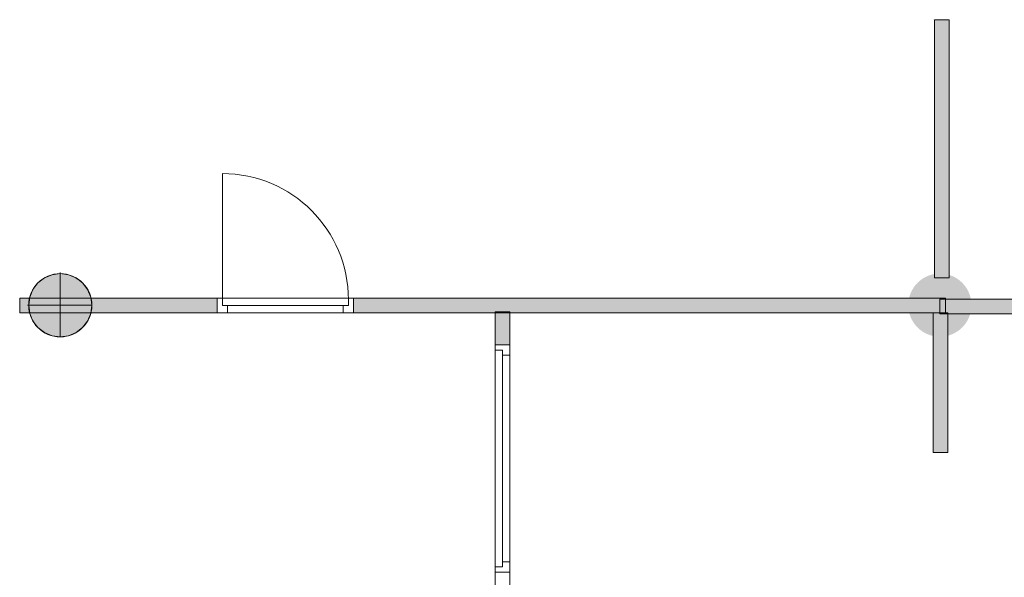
# Model space of a CAD drawing. Header units: inches. Extents: x 15 to 546804, y -66 to 267312.
# Tile 82 of 256: x 400106 to 406821, y 59786 to 63586. Entities that reach past the tile are written whole.
import ezdxf

# ---------------------------------------------------------------- set-up
doc = ezdxf.new("R2010")
doc.units = ezdxf.units.IN
doc.header["$MEASUREMENT"] = 0
doc.layers.add('Zone-1', color=4, linetype='Continuous')

msp = doc.modelspace()

# ---------------------------------------------------------------- hatches: boundary and pattern name
at = {"lineweight": 20}
h = msp.add_hatch(color=7, dxfattribs=at)
h.dxf.hatch_style = 1
h.paths.add_polyline_path([(400598, 61640.6, 1), (400167.1, 61640.6, 1)])
h = msp.add_hatch(color=7, dxfattribs=at)
h.dxf.hatch_style = 1
h.paths.add_polyline_path([(406597.1, 61640.6, 1), (406166.3, 61640.6, 1)])
h = msp.add_hatch(color=7, dxfattribs=at)
h.dxf.hatch_style = 1
h.paths.add_polyline_path([(407129.7, 61680.8), (406419.7, 61680.8), (406419.7, 61587.8), (406437, 61587.8), (406437, 61580.8), (407129.7, 61580.8)])
h.paths.add_polyline_path([(406437, 61580.8), (406381.7, 61580.8), (406381.7, 61587.8), (406337, 61587.8), (406337, 60636.8), (406437, 60636.8)])
h.paths.add_polyline_path([(406381.7, 61680.8), (406419.7, 61680.8), (406419.7, 61687.8), (402382.3, 61687.8), (402382.3, 61587.8), (406381.7, 61587.8)])
at = {"layer": 'Zone-1', "lineweight": 20}
h = msp.add_hatch(color=7, dxfattribs=at)
h.dxf.hatch_style = 1
h.paths.add_polyline_path([(406444, 65458.8), (406344, 65458.8), (406344, 64515), (406444, 64515)])
h.paths.add_polyline_path([(406444, 63586), (406344, 63586), (406344, 61827), (406444, 61827)])
h = msp.add_hatch(color=7, dxfattribs=at)
h.dxf.hatch_style = 1
h.paths.add_polyline_path([(400167.1, 61639.8, -0.056264), (400172.5, 61687.8), (400105.9, 61687.8), (400105.9, 61587.8), (400173.5, 61587.8, -0.060993)])
h.paths.add_polyline_path([(401453.3, 61687.8), (400592.6, 61687.8, -0.056264), (400598, 61639.8, -0.060993), (400591.6, 61587.8), (401453.3, 61587.8)])
h = msp.add_hatch(color=7, dxfattribs=at)
h.dxf.hatch_style = 1
h.paths.add_polyline_path([(403448.6, 61587.8), (403359, 61587.8), (403348.6, 61587.8), (403348.6, 61369.7), (403448.6, 61369.7)])
h.paths.add_polyline_path([(400893.4, 58065.3), (400867.4, 58161.6), (400861.4, 58160), (400105.9, 57853.6), (400105.9, 57837.8), (400105.9, 57745.9)])

# ---------------------------------------------------------------- linework, layer by layer
at = {"color": 7, "lineweight": 20}
for p, q in [((406337, 63585.3, 0), (406337, 63585.3, 3200)), ((406344, 63586, 3200), (406344, 63586, 5900)), ((406344, 61827, 5900), (406344, 63586, 5900)), ((406444, 63586, 3200), (406344, 63586, 3200)), ((406344, 63586, 5900), (406444, 63586, 5900)), ((406344, 61827, 3200), (406344, 63586, 3200)), ((406437, 63585.3, 3200), (406437, 63585.3, 0)), ((406444, 63586, 5900), (406444, 63586, 3200)), ((406444, 61827, 3200), (406444, 63586, 3200)), ((406444, 61827, 5900), (406444, 63586, 5900)), ((401488.3, 61677.8, 13.2), (401488.3, 62536.8, 13.2)), ((400326.8, 61847.9, 0), (400326.8, 61847.9, 7000)), ((400382.5, 61862.8, 0), (400382.5, 61855.2, 0)), ((400382.5, 61855.2, 0), (400382.5, 61855.2, 7000)), ((400382.5, 61855.2, 0), (400382.5, 61424.4, 0)), ((400438.3, 61847.9, 0), (400438.3, 61847.9, 7000)), ((400230.2, 61792.1, 0), (400230.2, 61792.1, 7000)), ((400274.8, 61826.4, 0), (400274.8, 61826.4, 7000)), ((400490.3, 61826.4, 0), (400490.3, 61826.4, 7000)), ((400534.9, 61792.1, 0), (400534.9, 61792.1, 7000)), ((406344, 61827, 5900), (406444, 61827, 5900)), ((406344, 61827, 3200), (406344, 61827, 5900)), ((406444, 61827, 3200), (406344, 61827, 3200)), ((406444, 61827, 5900), (406444, 61827, 3200)), ((400196, 61747.5, 0), (400196, 61747.5, 7000)), ((400569.1, 61747.5, 0), (400569.1, 61747.5, 7000)), ((400105.9, 61687.8, 2700), (401453.3, 61687.8, 2700)), ((400105.9, 61687.8, 2700), (400105.9, 61587.8, 2700)), ((400105.9, 61687.8, -800), (400105.9, 61687.8, 2700)), ((400105.9, 61587.8, -800), (400105.9, 61687.8, -800)), ((400105.9, 61687.8, -800), (401453.3, 61687.8, -800)), ((400174.5, 61695.6, 0), (400174.5, 61695.6, 7000)), ((400590.6, 61695.6, 0), (400590.6, 61695.6, 7000)), ((401523.3, 61687.8, 2213.2), (401453.3, 61687.8, 2213.2)), ((401453.3, 61587.8, 2213.2), (401453.3, 61687.8, 2213.2)), ((401453.3, 61587.8, 2713.2), (401453.3, 61687.8, 2713.2)), ((401453.3, 61687.8, 2213.2), (401453.3, 61687.8, 2713.2)), ((401453.3, 61687.8, 2713.2), (402382.3, 61687.8, 2713.2)), ((401453.3, 61687.8, 13.2), (401488.3, 61687.8, 13.2)), ((402382.3, 61687.8, 2213.2), (401453.3, 61687.8, 2213.2)), ((401453.3, 61687.8, 2213.2), (401453.3, 61687.8, 13.2)), ((401453.3, 61587.8, 13.2), (401453.3, 61687.8, 13.2)), ((401453.3, 61587.8, 2213.2), (401453.3, 61687.8, 2213.2)), ((401453.3, 61687.8, -800), (401453.3, 61687.8, 2700)), ((401453.3, 61587.8, -800), (401453.3, 61687.8, -800)), ((401453.3, 61687.8, 2700), (401453.3, 61587.8, 2700)), ((401488.3, 61637.8, 13.2), (401488.3, 61687.8, 13.2)), ((401488.3, 61687.8, 2178.2), (401488.3, 61687.8, 13.2)), ((402347.3, 61687.8, 2178.2), (401488.3, 61687.8, 2178.2)), ((401488.3, 61637.8, 2178.2), (401488.3, 61687.8, 2178.2)), ((401488.3, 61677.8, 2178.2), (401488.3, 61677.8, 13.2)), ((401488.3, 61637.8, 2178.2), (401488.3, 61677.8, 2178.2)), ((401488.3, 61637.8, 13.2), (401488.3, 61677.8, 13.2)), ((401523.3, 61687.8, 2643.2), (402312.3, 61687.8, 2643.2)), ((401523.3, 61687.8, 2213.2), (401523.3, 61687.8, 2643.2)), ((402312.3, 61687.8, 2643.2), (402312.3, 61687.8, 2213.2)), ((402382.3, 61687.8, 2213.2), (402312.3, 61687.8, 2213.2)), ((402347.3, 61687.8, 13.2), (402382.3, 61687.8, 13.2)), ((402347.3, 61637.8, 13.2), (402347.3, 61687.8, 13.2)), ((402347.3, 61687.8, 13.2), (402347.3, 61687.8, 2178.2)), ((402347.3, 61637.8, 2178.2), (402347.3, 61687.8, 2178.2)), ((402347.3, 61677.8, 13.2), (402347.3, 61677.8, 2178.2)), ((402347.3, 61637.8, 2178.2), (402347.3, 61677.8, 2178.2)), ((402347.3, 61637.8, 13.2), (402347.3, 61677.8, 13.2)), ((402382.3, 61587.8, 2213.2), (402382.3, 61687.8, 2213.2)), ((402382.3, 61687.8, 2713.2), (402382.3, 61687.8, 2213.2)), ((402382.3, 61587.8, 2713.2), (402382.3, 61687.8, 2713.2)), ((402382.3, 61687.8, 13.2), (402382.3, 61687.8, 2213.2)), ((402382.3, 61587.8, 13.2), (402382.3, 61687.8, 13.2)), ((402382.3, 61587.8, 2213.2), (402382.3, 61687.8, 2213.2)), ((402382.3, 61687.8, 2700), (406419.7, 61687.8, 2700)), ((402382.3, 61687.8, 2700), (402382.3, 61587.8, 2700)), ((402382.3, 61687.8, -786.8), (402382.3, 61687.8, 2700)), ((402382.3, 61587.8, -786.8), (402382.3, 61687.8, -786.8)), ((402382.3, 61687.8, -786.8), (406419.7, 61687.8, -786.8)), ((406381.7, 61680.8, 2700), (407129.7, 61680.8, 2700)), ((406381.7, 61680.8, 2700), (406381.7, 61580.8, 2700)), ((406381.7, 61680.8, 0), (406381.7, 61680.8, 2700)), ((406381.7, 61580.8, 0), (406381.7, 61680.8, 0)), ((406381.7, 61680.8, 0), (407129.7, 61680.8, 0)), ((406419.7, 61687.8, -786.8), (406419.7, 61687.8, 2700)), ((406419.7, 61587.8, -786.8), (406419.7, 61687.8, -786.8)), ((406419.7, 61687.8, 2700), (406419.7, 61587.8, 2700)), ((400105.9, 61587.8, 2700), (400105.9, 61587.8, -800)), ((400105.9, 61587.8, -800), (401453.3, 61587.8, -800)), ((400105.9, 61587.8, 2700), (401453.3, 61587.8, 2700)), ((400159.5, 61639.8, 0), (400167.1, 61639.8, 0)), ((400167.1, 61639.8, 0), (400167.1, 61639.8, 7000)), ((400167.1, 61639.8, 0), (400598, 61639.8, 0)), ((400174.5, 61584, 0), (400174.5, 61584, 7000)), ((400590.6, 61584, 0), (400590.6, 61584, 7000)), ((400598, 61639.8, 0), (400598, 61639.8, 7000)), ((401523.3, 61587.8, 2213.2), (401453.3, 61587.8, 2213.2)), ((401453.3, 61587.8, 2213.2), (401453.3, 61587.8, 2713.2)), ((401453.3, 61587.8, 2713.2), (402382.3, 61587.8, 2713.2)), ((401453.3, 61587.8, 13.2), (401523.3, 61587.8, 13.2)), ((402382.3, 61587.8, 2213.2), (401453.3, 61587.8, 2213.2)), ((401453.3, 61587.8, 2213.2), (401453.3, 61587.8, 13.2)), ((401453.3, 61587.8, 2700), (401453.3, 61587.8, -800)), ((401488.3, 61637.8, 2178.2), (401488.3, 61637.8, 13.2)), ((401523.3, 61637.8, 13.2), (401488.3, 61637.8, 13.2)), ((401523.3, 61637.8, 2178.2), (401488.3, 61637.8, 2178.2)), ((401488.3, 61637.8, 13.2), (402347.3, 61637.8, 13.2)), ((401488.3, 61637.8, 2178.2), (401488.3, 61637.8, 13.2)), ((402347.3, 61637.8, 2178.2), (401488.3, 61637.8, 2178.2)), ((401488.3, 61637.8, 13.2), (401543, 61637.8, 83.9)), ((401543, 61637.8, 2072.4), (401488.3, 61637.8, 2143.2)), ((401523.3, 61637.8, 2643.2), (402312.3, 61637.8, 2643.2)), ((402312.3, 61637.8, 2213.2), (401523.3, 61637.8, 2213.2)), ((401523.3, 61637.8, 2213.2), (401523.3, 61637.8, 2643.2)), ((401523.3, 61587.8, 13.2), (401523.3, 61637.8, 13.2)), ((401523.3, 61587.8, 2143.2), (401523.3, 61637.8, 2143.2)), ((401523.3, 61637.8, 2143.2), (401523.3, 61637.8, 13.2)), ((402312.3, 61637.8, 2143.2), (401523.3, 61637.8, 2143.2)), ((402312.3, 61637.8, 2178.2), (401523.3, 61637.8, 2178.2)), ((401523.3, 61637.8, 2143.2), (401523.3, 61637.8, 2178.2)), ((401523.3, 61587.8, 2213.2), (401523.3, 61587.8, 2643.2)), ((401523.3, 61587.8, 2643.2), (402312.3, 61587.8, 2643.2)), ((402312.3, 61587.8, 2143.2), (401523.3, 61587.8, 2143.2)), ((401523.3, 61587.8, 2143.2), (401523.3, 61587.8, 13.2)), ((401652.6, 61637.8, 1930.8), (401597.8, 61637.8, 2001.6)), ((401597.8, 61637.8, 154.7), (401652.6, 61637.8, 225.5)), ((401762.1, 61637.8, 1789.2), (401707.3, 61637.8, 1860)), ((401707.3, 61637.8, 296.3), (401762.1, 61637.8, 367.1)), ((401871.7, 61637.8, 1647.6), (401816.9, 61637.8, 1718.4)), ((401816.9, 61637.8, 437.9), (401871.7, 61637.8, 508.7)), ((401981.2, 61637.8, 1506), (401926.4, 61637.8, 1576.8)), ((401926.4, 61637.8, 579.5), (401981.2, 61637.8, 650.3)), ((402090.8, 61637.8, 1364.4), (402036, 61637.8, 1435.2)), ((402036, 61637.8, 721.1), (402090.8, 61637.8, 791.9)), ((402200.3, 61637.8, 1222.9), (402145.5, 61637.8, 1293.6)), ((402145.5, 61637.8, 862.7), (402200.3, 61637.8, 933.5)), ((402309.8, 61637.8, 1081.3), (402255.1, 61637.8, 1152.1)), ((402255.1, 61637.8, 1004.3), (402309.8, 61637.8, 1075)), ((402312.3, 61637.8, 2643.2), (402312.3, 61637.8, 2213.2)), ((402312.3, 61587.8, 2143.2), (402312.3, 61637.8, 2143.2)), ((402312.3, 61587.8, 13.2), (402312.3, 61637.8, 13.2)), ((402312.3, 61637.8, 13.2), (402312.3, 61637.8, 2143.2)), ((402312.3, 61637.8, 13.2), (402347.3, 61637.8, 13.2)), ((402312.3, 61637.8, 2178.2), (402347.3, 61637.8, 2178.2)), ((402312.3, 61637.8, 2143.2), (402312.3, 61637.8, 2178.2)), ((402382.3, 61587.8, 2213.2), (402312.3, 61587.8, 2213.2)), ((402312.3, 61587.8, 2643.2), (402312.3, 61587.8, 2213.2)), ((402312.3, 61587.8, 13.2), (402312.3, 61587.8, 2143.2)), ((402312.3, 61587.8, 13.2), (402382.3, 61587.8, 13.2)), ((402347.3, 61637.8, 13.2), (402347.3, 61637.8, 2178.2)), ((402347.3, 61637.8, 13.2), (402347.3, 61637.8, 2178.2)), ((402382.3, 61587.8, 2713.2), (402382.3, 61587.8, 2213.2)), ((402382.3, 61587.8, 13.2), (402382.3, 61587.8, 2213.2)), ((402382.3, 61587.8, 2700), (402382.3, 61587.8, -786.8)), ((402382.3, 61587.8, -786.8), (406419.7, 61587.8, -786.8)), ((402382.3, 61587.8, 2700), (406419.7, 61587.8, 2700)), ((403448.6, 61595.6, 600), (403348.6, 61595.6, 600)), ((403348.6, 61595.6, 600), (403348.6, 61369.7, 600)), ((403448.6, 61595.6, 3300), (403348.6, 61595.6, 3300)), ((403348.6, 61595.6, 3300), (403348.6, 61369.7, 3300)), ((403348.6, 61595.6, 600), (403348.6, 61595.6, 3300)), ((406312.1, 61587.8, -2859.5), (403359, 61587.8, -2859.5)), ((403448.6, 61369.7, 600), (403448.6, 61595.6, 600)), ((403448.6, 61369.7, 3300), (403448.6, 61595.6, 3300)), ((403448.6, 61595.6, 600), (403448.6, 61595.6, 3300)), ((406337, 61587.8, 0), (406337, 61587.8, 3200)), ((406337, 60636.8, 3200), (406337, 61587.8, 3200)), ((406437, 61587.8, 0), (406337, 61587.8, 0)), ((406337, 61587.8, 3200), (406437, 61587.8, 3200)), ((406337, 60636.8, 0), (406337, 61587.8, 0)), ((406381.7, 61580.8, 2700), (406381.7, 61580.8, 0)), ((406381.7, 61580.8, 0), (407129.7, 61580.8, 0)), ((406381.7, 61580.8, 2700), (407129.7, 61580.8, 2700)), ((406419.7, 61587.8, 2700), (406419.7, 61587.8, -786.8)), ((406437, 61587.8, 3200), (406437, 61587.8, 0)), ((406437, 60636.8, 0), (406437, 61587.8, 0)), ((406437, 60636.8, 3200), (406437, 61587.8, 3200)), ((400196, 61532.1, 0), (400196, 61532.1, 7000)), ((400569.1, 61532.1, 0), (400569.1, 61532.1, 7000)), ((400230.2, 61487.5, 0), (400230.2, 61487.5, 7000)), ((400274.8, 61453.2, 0), (400274.8, 61453.2, 7000)), ((400490.3, 61453.2, 0), (400490.3, 61453.2, 7000)), ((400534.9, 61487.5, 0), (400534.9, 61487.5, 7000)), ((400326.8, 61431.7, 0), (400326.8, 61431.7, 7000)), ((400382.5, 61424.4, 0), (400382.5, 61424.4, 7000)), ((400438.3, 61431.7, 0), (400438.3, 61431.7, 7000)), ((403348.6, 61334.7, 600), (403348.6, 61369.7, 600)), ((403348.6, 61369.7, 600), (403348.6, 61369.7, 2800)), ((403348.6, 61369.7, 2800), (403348.6, 59821, 2800)), ((403448.6, 61369.7, 600), (403348.6, 61369.7, 600)), ((403448.6, 61369.7, 2800), (403348.6, 61369.7, 2800)), ((403348.6, 61369.7, 600), (403448.6, 61369.7, 600)), ((403348.6, 61369.7, 3300), (403448.6, 61369.7, 3300)), ((403348.6, 61369.7, 600), (403348.6, 61369.7, 3300)), ((403398.6, 61334.7, 600), (403348.6, 61334.7, 600)), ((403348.6, 61334.7, 600), (403348.6, 61334.7, 2765)), ((403348.6, 61334.7, 2765), (403348.6, 59856, 2765)), ((403398.6, 61334.7, 2765), (403348.6, 61334.7, 2765)), ((403398.6, 61334.7, 600), (403398.6, 61334.7, 2765)), ((403398.6, 61299.7, 600), (403398.6, 61334.7, 600)), ((403398.6, 61299.7, 2765), (403398.6, 61334.7, 2765)), ((403448.6, 61299.7, 600), (403448.6, 61369.7, 600)), ((403448.6, 61369.7, 600), (403448.6, 61369.7, 2800)), ((403448.6, 61369.7, 2800), (403448.6, 59821, 2800)), ((403448.6, 61369.7, 600), (403448.6, 61369.7, 3300)), ((403448.6, 61299.7, 2730), (403398.6, 61299.7, 2730)), ((403448.6, 61299.7, 600), (403398.6, 61299.7, 600)), ((403398.6, 61299.7, 600), (403398.6, 61299.7, 2730)), ((403398.6, 61299.7, 2730), (403398.6, 59891, 2730)), ((403398.6, 61299.7, 2765), (403398.6, 59891, 2765)), ((403398.6, 61299.7, 2730), (403398.6, 61299.7, 2765)), ((403448.6, 61299.7, 600), (403448.6, 61299.7, 2730)), ((403448.6, 61299.7, 2730), (403448.6, 59891, 2730)), ((406337, 60636.8, 3200), (406437, 60636.8, 3200)), ((406337, 60636.8, 0), (406337, 60636.8, 3200)), ((406437, 60636.8, 0), (406337, 60636.8, 0)), ((406437, 60636.8, 3200), (406437, 60636.8, 0)), ((403348.6, 59821, 600), (403348.6, 59856, 600)), ((403398.6, 59856, 600), (403348.6, 59856, 600)), ((403348.6, 59856, 2765), (403348.6, 59856, 600)), ((403398.6, 59856, 2765), (403348.6, 59856, 2765)), ((403448.6, 59891, 600), (403398.6, 59891, 600)), ((403448.6, 59891, 2730), (403398.6, 59891, 2730)), ((403398.6, 59891, 2730), (403398.6, 59891, 600)), ((403398.6, 59891, 600), (403398.6, 59856, 600)), ((403398.6, 59891, 2765), (403398.6, 59856, 2765)), ((403398.6, 59891, 2730), (403398.6, 59891, 2765)), ((403398.6, 59856, 2765), (403398.6, 59856, 600)), ((403448.6, 59821, 600), (403448.6, 59891, 600)), ((403448.6, 59891, 2730), (403448.6, 59891, 600)), ((403348.6, 59821, 300), (403348.6, 58556.8, 300)), ((403348.6, 59821, 3500), (403348.6, 58556.8, 3500)), ((403348.6, 59821, 2800), (403348.6, 59821, 600)), ((403448.6, 59821, 600), (403348.6, 59821, 600)), ((403448.6, 59821, 2800), (403348.6, 59821, 2800)), ((403448.6, 58455.2, 3500), (403448.6, 59821, 3500)), ((403448.6, 59495, 300), (403448.6, 59821, 300)), ((403448.6, 59821, 2800), (403448.6, 59821, 600))]:
    msp.add_line(p, q, dxfattribs=at)
for centre in [(400382.5, 61639.8, 7000), (400382.5, 61639.8, 0)]:
    msp.add_circle(centre, 215.4, dxfattribs=at)
for centre in [(401488.3, 61677.8, 13.2), (401488.3, 61677.8, 0)]:
    msp.add_ellipse(centre, major_axis=(0, 859.5), ratio=0.999391, start_param=4.712389, end_param=6.283185, dxfattribs=at)
for points, invisible_edges in [([(406344, 61827, 5900), (406344, 63586, 3200), (406344, 61827, 3200)], 1), ([(406344, 63586, 3200), (406344, 61827, 5900), (406344, 63586, 5900)], 1), ([(406344, 63586, 3200), (406444, 63586, 5900), (406444, 63586, 3200)], 1), ([(406444, 63586, 5900), (406344, 63586, 3200), (406344, 63586, 5900)], 1), ([(406344, 63586, 3200), (406444, 61827, 3200), (406344, 61827, 3200)], 1), ([(406444, 61827, 3200), (406344, 63586, 3200), (406444, 63586, 3200)], 1), ([(406444, 63586, 5900), (406344, 61827, 5900), (406444, 61827, 5900)], 1), ([(406344, 61827, 5900), (406444, 63586, 5900), (406344, 63586, 5900)], 1), ([(406444, 63586, 3200), (406444, 61827, 5900), (406444, 61827, 3200)], 1), ([(406444, 61827, 5900), (406444, 63586, 3200), (406444, 63586, 5900)], 1), ([(400274.8, 61826.4, 7000), (400326.8, 61847.9, 0), (400274.8, 61826.4, 0)], 1), ([(400326.8, 61847.9, 0), (400274.8, 61826.4, 7000), (400326.8, 61847.9, 7000)], 1), ([(400274.8, 61453.2, 0), (400274.8, 61826.4, 0), (400326.8, 61847.9, 0)], 13), ([(400274.8, 61453.2, 0), (400326.8, 61847.9, 0), (400326.8, 61431.7, 0)], 3), ([(400274.8, 61826.4, 7000), (400326.8, 61431.7, 7000), (400326.8, 61847.9, 7000)], 3), ([(400326.8, 61847.9, 7000), (400382.5, 61855.2, 0), (400326.8, 61847.9, 0)], 1), ([(400382.5, 61855.2, 0), (400326.8, 61847.9, 7000), (400382.5, 61855.2, 7000)], 1), ([(400326.8, 61431.7, 0), (400326.8, 61847.9, 0), (400382.5, 61855.2, 0)], 13), ([(400326.8, 61431.7, 0), (400382.5, 61855.2, 0), (400382.5, 61424.4, 0)], 3), ([(400326.8, 61847.9, 7000), (400382.5, 61424.4, 7000), (400382.5, 61855.2, 7000)], 3), ([(400326.8, 61847.9, 7000), (400326.8, 61431.7, 7000), (400382.5, 61424.4, 7000)], 13), ([(400382.5, 61855.2, 7000), (400438.3, 61847.9, 0), (400382.5, 61855.2, 0)], 1), ([(400438.3, 61847.9, 0), (400382.5, 61855.2, 7000), (400438.3, 61847.9, 7000)], 1), ([(400382.5, 61424.4, 0), (400382.5, 61855.2, 0), (400438.3, 61847.9, 0)], 13), ([(400382.5, 61855.2, 7000), (400382.5, 61424.4, 7000), (400438.3, 61431.7, 7000)], 13), ([(400382.5, 61855.2, 7000), (400438.3, 61431.7, 7000), (400438.3, 61847.9, 7000)], 3), ([(400382.5, 61424.4, 0), (400438.3, 61847.9, 0), (400438.3, 61431.7, 0)], 3), ([(400438.3, 61847.9, 7000), (400490.3, 61826.4, 0), (400438.3, 61847.9, 0)], 1), ([(400490.3, 61826.4, 0), (400438.3, 61847.9, 7000), (400490.3, 61826.4, 7000)], 1), ([(400438.3, 61431.7, 0), (400438.3, 61847.9, 0), (400490.3, 61826.4, 0)], 13), ([(400438.3, 61847.9, 7000), (400438.3, 61431.7, 7000), (400490.3, 61453.2, 7000)], 13), ([(400438.3, 61847.9, 7000), (400490.3, 61453.2, 7000), (400490.3, 61826.4, 7000)], 3), ([(400196, 61532.1, 0), (400196, 61747.5, 0), (400230.2, 61792.1, 0)], 13), ([(400196, 61532.1, 0), (400230.2, 61792.1, 0), (400230.2, 61487.5, 0)], 3), ([(400230.2, 61792.1, 7000), (400196, 61747.5, 0), (400196, 61747.5, 7000)], 1), ([(400196, 61747.5, 0), (400230.2, 61792.1, 7000), (400230.2, 61792.1, 0)], 1), ([(400196, 61747.5, 7000), (400230.2, 61487.5, 7000), (400230.2, 61792.1, 7000)], 3), ([(400230.2, 61487.5, 0), (400230.2, 61792.1, 0), (400274.8, 61826.4, 0)], 13), ([(400230.2, 61487.5, 0), (400274.8, 61826.4, 0), (400274.8, 61453.2, 0)], 3), ([(400230.2, 61792.1, 7000), (400274.8, 61826.4, 0), (400230.2, 61792.1, 0)], 1), ([(400274.8, 61826.4, 0), (400230.2, 61792.1, 7000), (400274.8, 61826.4, 7000)], 1), ([(400230.2, 61792.1, 7000), (400274.8, 61453.2, 7000), (400274.8, 61826.4, 7000)], 3), ([(400230.2, 61792.1, 7000), (400230.2, 61487.5, 7000), (400274.8, 61453.2, 7000)], 13), ([(400274.8, 61826.4, 7000), (400274.8, 61453.2, 7000), (400326.8, 61431.7, 7000)], 13), ([(400438.3, 61431.7, 0), (400490.3, 61826.4, 0), (400490.3, 61453.2, 0)], 3), ([(400490.3, 61826.4, 7000), (400534.9, 61792.1, 0), (400490.3, 61826.4, 0)], 1), ([(400534.9, 61792.1, 0), (400490.3, 61826.4, 7000), (400534.9, 61792.1, 7000)], 1), ([(400490.3, 61453.2, 0), (400490.3, 61826.4, 0), (400534.9, 61792.1, 0)], 13), ([(400490.3, 61826.4, 7000), (400490.3, 61453.2, 7000), (400534.9, 61487.5, 7000)], 13), ([(400490.3, 61826.4, 7000), (400534.9, 61487.5, 7000), (400534.9, 61792.1, 7000)], 3), ([(400490.3, 61453.2, 0), (400534.9, 61792.1, 0), (400534.9, 61487.5, 0)], 3), ([(400534.9, 61792.1, 0), (400569.1, 61747.5, 7000), (400569.1, 61747.5, 0)], 1), ([(400569.1, 61747.5, 7000), (400534.9, 61792.1, 0), (400534.9, 61792.1, 7000)], 1), ([(400534.9, 61487.5, 0), (400534.9, 61792.1, 0), (400569.1, 61747.5, 0)], 13), ([(400534.9, 61792.1, 7000), (400534.9, 61487.5, 7000), (400569.1, 61532.1, 7000)], 13), ([(400534.9, 61792.1, 7000), (400569.1, 61532.1, 7000), (400569.1, 61747.5, 7000)], 3), ([(406344, 61827, 5900), (406444, 61827, 3200), (406444, 61827, 5900)], 1), ([(406444, 61827, 3200), (406344, 61827, 5900), (406344, 61827, 3200)], 1), ([(400174.5, 61584, 0), (400174.5, 61695.6, 0), (400196, 61747.5, 0)], 13), ([(400174.5, 61584, 0), (400196, 61747.5, 0), (400196, 61532.1, 0)], 3), ([(400196, 61747.5, 7000), (400174.5, 61695.6, 0), (400174.5, 61695.6, 7000)], 1), ([(400174.5, 61695.6, 0), (400196, 61747.5, 7000), (400196, 61747.5, 0)], 1), ([(400174.5, 61695.6, 7000), (400196, 61532.1, 7000), (400196, 61747.5, 7000)], 3), ([(400196, 61747.5, 7000), (400196, 61532.1, 7000), (400230.2, 61487.5, 7000)], 13), ([(400534.9, 61487.5, 0), (400569.1, 61747.5, 0), (400569.1, 61532.1, 0)], 3), ([(400569.1, 61747.5, 0), (400590.6, 61695.6, 7000), (400590.6, 61695.6, 0)], 1), ([(400590.6, 61695.6, 7000), (400569.1, 61747.5, 0), (400569.1, 61747.5, 7000)], 1), ([(400569.1, 61532.1, 0), (400569.1, 61747.5, 0), (400590.6, 61695.6, 0)], 13), ([(400569.1, 61747.5, 7000), (400569.1, 61532.1, 7000), (400590.6, 61584, 7000)], 13), ([(400569.1, 61747.5, 7000), (400590.6, 61584, 7000), (400590.6, 61695.6, 7000)], 3), ([(400105.9, 61687.8, 2700), (401453.3, 61687.8, -800), (400105.9, 61687.8, -800)], 1), ([(401453.3, 61687.8, -800), (400105.9, 61687.8, 2700), (401453.3, 61687.8, 2700)], 1), ([(401453.3, 61687.8, -800), (400105.9, 61587.8, -800), (400105.9, 61687.8, -800)], 1), ([(400105.9, 61587.8, -800), (401453.3, 61687.8, -800), (401453.3, 61587.8, -800)], 1), ([(401453.3, 61587.8, 2700), (400105.9, 61687.8, 2700), (400105.9, 61587.8, 2700)], 1), ([(400105.9, 61687.8, 2700), (401453.3, 61587.8, 2700), (401453.3, 61687.8, 2700)], 1), ([(400105.9, 61687.8, 2700), (400105.9, 61587.8, -800), (400105.9, 61587.8, 2700)], 1), ([(400105.9, 61587.8, -800), (400105.9, 61687.8, 2700), (400105.9, 61687.8, -800)], 1), ([(400174.5, 61695.6, 0), (400174.5, 61584, 0), (400167.1, 61639.8, 0)], 1), ([(400174.5, 61695.6, 7000), (400167.1, 61639.8, 0), (400167.1, 61639.8, 7000)], 1), ([(400167.1, 61639.8, 0), (400174.5, 61695.6, 7000), (400174.5, 61695.6, 0)], 1), ([(400174.5, 61584, 7000), (400174.5, 61695.6, 7000), (400167.1, 61639.8, 7000)], 1), ([(400174.5, 61695.6, 7000), (400174.5, 61584, 7000), (400196, 61532.1, 7000)], 13), ([(400569.1, 61532.1, 0), (400590.6, 61695.6, 0), (400590.6, 61584, 0)], 3), ([(400590.6, 61695.6, 0), (400598, 61639.8, 7000), (400598, 61639.8, 0)], 1), ([(400598, 61639.8, 7000), (400590.6, 61695.6, 0), (400590.6, 61695.6, 7000)], 1), ([(400590.6, 61584, 0), (400590.6, 61695.6, 0), (400598, 61639.8, 0)], 1), ([(400590.6, 61695.6, 7000), (400590.6, 61584, 7000), (400598, 61639.8, 7000)], 1), ([(401453.3, 61587.8, 13.2), (401453.3, 61587.8, 2213.2), (401453.3, 61687.8, 13.2)], 2), ([(401453.3, 61687.8, 2213.2), (401453.3, 61687.8, 13.2), (401453.3, 61587.8, 2213.2)], 2), ([(401488.3, 61687.8, 13.2), (401453.3, 61687.8, 13.2), (401488.3, 61687.8, 2178.2)], 2), ([(401453.3, 61687.8, 2213.2), (401488.3, 61687.8, 2178.2), (401453.3, 61687.8, 13.2)], 3), ([(402382.3, 61687.8, 2213.2), (401488.3, 61687.8, 2178.2), (401453.3, 61687.8, 2213.2)], 3), ([(402382.3, 61587.8, 2213.2), (402382.3, 61687.8, 2213.2), (401453.3, 61587.8, 2213.2)], 2), ([(401453.3, 61687.8, 2213.2), (401453.3, 61587.8, 2213.2), (402382.3, 61687.8, 2213.2)], 2), ([(401488.3, 61687.8, 13.2), (401488.3, 61637.8, 13.2), (401453.3, 61687.8, 13.2)], 2), ([(401453.3, 61687.8, 13.2), (401488.3, 61637.8, 13.2), (401453.3, 61587.8, 13.2)], 3), ([(402382.3, 61687.8, 2713.2), (401453.3, 61687.8, 2713.2), (402382.3, 61587.8, 2713.2)], 2), ([(401453.3, 61587.8, 2713.2), (402382.3, 61587.8, 2713.2), (401453.3, 61687.8, 2713.2)], 2), ([(401523.3, 61687.8, 2213.2), (401453.3, 61687.8, 2213.2), (401523.3, 61687.8, 2643.2)], 2), ([(401453.3, 61687.8, 2713.2), (401523.3, 61687.8, 2643.2), (401453.3, 61687.8, 2213.2)], 3), ([(402382.3, 61687.8, 2713.2), (401523.3, 61687.8, 2643.2), (401453.3, 61687.8, 2713.2)], 3), ([(401453.3, 61587.8, 2213.2), (401453.3, 61587.8, 2713.2), (401453.3, 61687.8, 2213.2)], 2), ([(401453.3, 61687.8, 2713.2), (401453.3, 61687.8, 2213.2), (401453.3, 61587.8, 2713.2)], 2), ([(401453.3, 61687.8, -800), (401453.3, 61587.8, 2700), (401453.3, 61587.8, -800)], 1), ([(401453.3, 61587.8, 2700), (401453.3, 61687.8, -800), (401453.3, 61687.8, 2700)], 1), ([(401488.3, 61637.8, 13.2), (401488.3, 61687.8, 13.2), (401488.3, 61637.8, 2178.2)], 2), ([(401488.3, 61687.8, 2178.2), (401488.3, 61637.8, 2178.2), (401488.3, 61687.8, 13.2)], 2), ([(401488.3, 61687.8, 2178.2), (402382.3, 61687.8, 2213.2), (402347.3, 61687.8, 2178.2)], 3), ([(402347.3, 61687.8, 2178.2), (402347.3, 61637.8, 2178.2), (401488.3, 61687.8, 2178.2)], 2), ([(402312.3, 61637.8, 2178.2), (401488.3, 61687.8, 2178.2), (402347.3, 61637.8, 2178.2)], 3), ([(401523.3, 61637.8, 2178.2), (401488.3, 61687.8, 2178.2), (402312.3, 61637.8, 2178.2)], 3), ([(401488.3, 61637.8, 2178.2), (401488.3, 61687.8, 2178.2), (401523.3, 61637.8, 2178.2)], 2), ([(401488.3, 61637.8, 13.2), (401488.3, 61637.8, 2178.2), (401488.3, 61677.8, 13.2)], 2), ([(401488.3, 61677.8, 2178.2), (401488.3, 61677.8, 13.2), (401488.3, 61637.8, 2178.2)], 2), ([(401523.3, 61687.8, 2643.2), (402382.3, 61687.8, 2713.2), (402312.3, 61687.8, 2643.2)], 3), ([(402312.3, 61687.8, 2213.2), (402312.3, 61687.8, 2643.2), (402382.3, 61687.8, 2213.2)], 2), ([(402382.3, 61687.8, 2713.2), (402382.3, 61687.8, 2213.2), (402312.3, 61687.8, 2643.2)], 14), ([(402347.3, 61637.8, 13.2), (402347.3, 61637.8, 2178.2), (402347.3, 61687.8, 13.2)], 2), ([(402347.3, 61687.8, 2178.2), (402347.3, 61687.8, 13.2), (402347.3, 61637.8, 2178.2)], 2), ([(402382.3, 61687.8, 13.2), (402347.3, 61687.8, 13.2), (402382.3, 61687.8, 2213.2)], 2), ([(402347.3, 61687.8, 2178.2), (402382.3, 61687.8, 2213.2), (402347.3, 61687.8, 13.2)], 3), ([(402382.3, 61687.8, 13.2), (402382.3, 61587.8, 13.2), (402347.3, 61687.8, 13.2)], 2), ([(402347.3, 61637.8, 13.2), (402347.3, 61687.8, 13.2), (402382.3, 61587.8, 13.2)], 14), ([(402347.3, 61637.8, 2178.2), (402347.3, 61637.8, 13.2), (402347.3, 61677.8, 2178.2)], 2), ([(402347.3, 61677.8, 13.2), (402347.3, 61677.8, 2178.2), (402347.3, 61637.8, 13.2)], 2), ([(402382.3, 61587.8, 13.2), (402382.3, 61687.8, 13.2), (402382.3, 61587.8, 2213.2)], 2), ([(402382.3, 61687.8, 2213.2), (402382.3, 61587.8, 2213.2), (402382.3, 61687.8, 13.2)], 2), ([(402382.3, 61587.8, 2713.2), (402382.3, 61587.8, 2213.2), (402382.3, 61687.8, 2713.2)], 2), ([(402382.3, 61687.8, 2213.2), (402382.3, 61687.8, 2713.2), (402382.3, 61587.8, 2213.2)], 2), ([(402382.3, 61687.8, 2700), (406419.7, 61687.8, -786.8), (402382.3, 61687.8, -786.8)], 1), ([(406419.7, 61687.8, -786.8), (402382.3, 61687.8, 2700), (406419.7, 61687.8, 2700)], 1), ([(406419.7, 61687.8, -786.8), (402382.3, 61587.8, -786.8), (402382.3, 61687.8, -786.8)], 1), ([(402382.3, 61587.8, -786.8), (406419.7, 61687.8, -786.8), (406419.7, 61587.8, -786.8)], 1), ([(406419.7, 61587.8, 2700), (402382.3, 61687.8, 2700), (402382.3, 61587.8, 2700)], 1), ([(402382.3, 61687.8, 2700), (406419.7, 61587.8, 2700), (406419.7, 61687.8, 2700)], 1), ([(402382.3, 61687.8, 2700), (402382.3, 61587.8, -786.8), (402382.3, 61587.8, 2700)], 1), ([(402382.3, 61587.8, -786.8), (402382.3, 61687.8, 2700), (402382.3, 61687.8, -786.8)], 1), ([(406381.7, 61680.8, 2700), (407129.7, 61680.8, 0), (406381.7, 61680.8, 0)], 1), ([(407129.7, 61680.8, 0), (406381.7, 61680.8, 2700), (407129.7, 61680.8, 2700)], 1), ([(406381.7, 61680.8, 2700), (406381.7, 61580.8, 0), (406381.7, 61580.8, 2700)], 1), ([(406381.7, 61580.8, 0), (406381.7, 61680.8, 2700), (406381.7, 61680.8, 0)], 1), ([(407129.7, 61680.8, 0), (406381.7, 61580.8, 0), (406381.7, 61680.8, 0)], 1), ([(406381.7, 61580.8, 0), (407129.7, 61680.8, 0), (407129.7, 61580.8, 0)], 1), ([(407129.7, 61580.8, 2700), (406381.7, 61680.8, 2700), (406381.7, 61580.8, 2700)], 1), ([(406381.7, 61680.8, 2700), (407129.7, 61580.8, 2700), (407129.7, 61680.8, 2700)], 1), ([(406419.7, 61687.8, -786.8), (406419.7, 61587.8, 2700), (406419.7, 61587.8, -786.8)], 1), ([(406419.7, 61587.8, 2700), (406419.7, 61687.8, -786.8), (406419.7, 61687.8, 2700)], 1), ([(401453.3, 61587.8, 2700), (400105.9, 61587.8, -800), (401453.3, 61587.8, -800)], 1), ([(400105.9, 61587.8, -800), (401453.3, 61587.8, 2700), (400105.9, 61587.8, 2700)], 1), ([(400167.1, 61639.8, 7000), (400174.5, 61584, 0), (400174.5, 61584, 7000)], 1), ([(400174.5, 61584, 0), (400167.1, 61639.8, 7000), (400167.1, 61639.8, 0)], 1), ([(400174.5, 61584, 7000), (400196, 61532.1, 0), (400196, 61532.1, 7000)], 1), ([(400196, 61532.1, 0), (400174.5, 61584, 7000), (400174.5, 61584, 0)], 1), ([(400590.6, 61584, 0), (400569.1, 61532.1, 7000), (400569.1, 61532.1, 0)], 1), ([(400569.1, 61532.1, 7000), (400590.6, 61584, 0), (400590.6, 61584, 7000)], 1), ([(400598, 61639.8, 0), (400590.6, 61584, 7000), (400590.6, 61584, 0)], 1), ([(400590.6, 61584, 7000), (400598, 61639.8, 0), (400598, 61639.8, 7000)], 1), ([(401453.3, 61587.8, 13.2), (401488.3, 61637.8, 13.2), (401523.3, 61587.8, 13.2)], 3), ([(401453.3, 61587.8, 13.2), (401523.3, 61587.8, 13.2), (401453.3, 61587.8, 2213.2)], 2), ([(401523.3, 61587.8, 2143.2), (401453.3, 61587.8, 2213.2), (401523.3, 61587.8, 13.2)], 3), ([(402312.3, 61587.8, 2143.2), (401453.3, 61587.8, 2213.2), (401523.3, 61587.8, 2143.2)], 3), ([(401453.3, 61587.8, 2213.2), (402312.3, 61587.8, 2143.2), (402382.3, 61587.8, 2213.2)], 3), ([(401453.3, 61587.8, 2213.2), (401523.3, 61587.8, 2213.2), (401453.3, 61587.8, 2713.2)], 2), ([(401523.3, 61587.8, 2643.2), (401453.3, 61587.8, 2713.2), (401523.3, 61587.8, 2213.2)], 3), ([(402312.3, 61587.8, 2643.2), (401453.3, 61587.8, 2713.2), (401523.3, 61587.8, 2643.2)], 3), ([(401453.3, 61587.8, 2713.2), (402312.3, 61587.8, 2643.2), (402382.3, 61587.8, 2713.2)], 3), ([(401488.3, 61637.8, 13.2), (402347.3, 61637.8, 13.2), (401488.3, 61637.8, 2178.2)], 2), ([(402347.3, 61637.8, 2178.2), (401488.3, 61637.8, 2178.2), (402347.3, 61637.8, 13.2)], 2), ([(401523.3, 61637.8, 13.2), (401488.3, 61637.8, 13.2), (401523.3, 61637.8, 2143.2)], 2), ([(401488.3, 61637.8, 2178.2), (401523.3, 61637.8, 2143.2), (401488.3, 61637.8, 13.2)], 3), ([(401523.3, 61637.8, 2178.2), (401523.3, 61637.8, 2143.2), (401488.3, 61637.8, 2178.2)], 2), ([(401523.3, 61637.8, 13.2), (401523.3, 61587.8, 13.2), (401488.3, 61637.8, 13.2)], 2), ([(401523.3, 61587.8, 13.2), (401523.3, 61637.8, 13.2), (401523.3, 61587.8, 2143.2)], 2), ([(401523.3, 61637.8, 2143.2), (401523.3, 61587.8, 2143.2), (401523.3, 61637.8, 13.2)], 2), ([(402312.3, 61637.8, 2143.2), (401523.3, 61637.8, 2143.2), (402312.3, 61637.8, 2178.2)], 2), ([(401523.3, 61637.8, 2178.2), (402312.3, 61637.8, 2178.2), (401523.3, 61637.8, 2143.2)], 2), ([(402312.3, 61637.8, 2143.2), (402312.3, 61587.8, 2143.2), (401523.3, 61637.8, 2143.2)], 2), ([(401523.3, 61587.8, 2143.2), (401523.3, 61637.8, 2143.2), (402312.3, 61587.8, 2143.2)], 2), ([(401523.3, 61637.8, 2213.2), (402312.3, 61637.8, 2213.2), (401523.3, 61637.8, 2643.2)], 2), ([(402312.3, 61637.8, 2643.2), (401523.3, 61637.8, 2643.2), (402312.3, 61637.8, 2213.2)], 2), ([(402312.3, 61587.8, 13.2), (402312.3, 61587.8, 2143.2), (402312.3, 61637.8, 13.2)], 2), ([(402312.3, 61637.8, 2143.2), (402312.3, 61637.8, 13.2), (402312.3, 61587.8, 2143.2)], 2), ([(402347.3, 61637.8, 13.2), (402312.3, 61637.8, 13.2), (402347.3, 61637.8, 2178.2)], 2), ([(402312.3, 61637.8, 2143.2), (402347.3, 61637.8, 2178.2), (402312.3, 61637.8, 13.2)], 3), ([(402312.3, 61637.8, 2178.2), (402347.3, 61637.8, 2178.2), (402312.3, 61637.8, 2143.2)], 2), ([(402312.3, 61587.8, 13.2), (402347.3, 61637.8, 13.2), (402382.3, 61587.8, 13.2)], 3), ([(402312.3, 61637.8, 13.2), (402347.3, 61637.8, 13.2), (402312.3, 61587.8, 13.2)], 2), ([(402312.3, 61587.8, 13.2), (402382.3, 61587.8, 13.2), (402312.3, 61587.8, 2143.2)], 2), ([(402382.3, 61587.8, 2213.2), (402312.3, 61587.8, 2143.2), (402382.3, 61587.8, 13.2)], 3), ([(402312.3, 61587.8, 2213.2), (402382.3, 61587.8, 2213.2), (402312.3, 61587.8, 2643.2)], 2), ([(402382.3, 61587.8, 2713.2), (402312.3, 61587.8, 2643.2), (402382.3, 61587.8, 2213.2)], 3), ([(406419.7, 61587.8, 2700), (402382.3, 61587.8, -786.8), (406419.7, 61587.8, -786.8)], 1), ([(402382.3, 61587.8, -786.8), (406419.7, 61587.8, 2700), (402382.3, 61587.8, 2700)], 1), ([(403348.6, 61595.6, 3300), (403348.6, 61369.7, 600), (403348.6, 61369.7, 3300)], 1), ([(403348.6, 61369.7, 600), (403348.6, 61595.6, 3300), (403348.6, 61595.6, 600)], 1), ([(403348.6, 61595.6, 3300), (403448.6, 61595.6, 600), (403348.6, 61595.6, 600)], 1), ([(403448.6, 61595.6, 600), (403348.6, 61595.6, 3300), (403448.6, 61595.6, 3300)], 1), ([(403448.6, 61369.7, 3300), (403348.6, 61595.6, 3300), (403348.6, 61369.7, 3300)], 1), ([(403348.6, 61595.6, 3300), (403448.6, 61369.7, 3300), (403448.6, 61595.6, 3300)], 1), ([(403448.6, 61595.6, 600), (403348.6, 61369.7, 600), (403348.6, 61595.6, 600)], 1), ([(403348.6, 61369.7, 600), (403448.6, 61595.6, 600), (403448.6, 61369.7, 600)], 1), ([(403448.6, 61595.6, 600), (403448.6, 61369.7, 3300), (403448.6, 61369.7, 600)], 1), ([(403448.6, 61369.7, 3300), (403448.6, 61595.6, 600), (403448.6, 61595.6, 3300)], 1), ([(406337, 61587.8, 0), (406437, 61587.8, 3200), (406437, 61587.8, 0)], 1), ([(406437, 61587.8, 3200), (406337, 61587.8, 0), (406337, 61587.8, 3200)], 1), ([(406337, 60636.8, 0), (406337, 61587.8, 3200), (406337, 61587.8, 0)], 1), ([(406337, 61587.8, 3200), (406337, 60636.8, 0), (406337, 60636.8, 3200)], 1), ([(406337, 61587.8, 0), (406437, 60636.8, 0), (406337, 60636.8, 0)], 1), ([(406437, 60636.8, 0), (406337, 61587.8, 0), (406437, 61587.8, 0)], 1), ([(406437, 61587.8, 3200), (406337, 60636.8, 3200), (406437, 60636.8, 3200)], 1), ([(406337, 60636.8, 3200), (406437, 61587.8, 3200), (406337, 61587.8, 3200)], 1), ([(407129.7, 61580.8, 0), (406381.7, 61580.8, 2700), (406381.7, 61580.8, 0)], 1), ([(406381.7, 61580.8, 2700), (407129.7, 61580.8, 0), (407129.7, 61580.8, 2700)], 1), ([(406437, 61587.8, 3200), (406437, 60636.8, 0), (406437, 61587.8, 0)], 1), ([(406437, 60636.8, 0), (406437, 61587.8, 3200), (406437, 60636.8, 3200)], 1), ([(400196, 61532.1, 7000), (400230.2, 61487.5, 0), (400230.2, 61487.5, 7000)], 1), ([(400230.2, 61487.5, 0), (400196, 61532.1, 7000), (400196, 61532.1, 0)], 1), ([(400569.1, 61532.1, 0), (400534.9, 61487.5, 7000), (400534.9, 61487.5, 0)], 1), ([(400534.9, 61487.5, 7000), (400569.1, 61532.1, 0), (400569.1, 61532.1, 7000)], 1), ([(400274.8, 61453.2, 7000), (400230.2, 61487.5, 0), (400274.8, 61453.2, 0)], 1), ([(400230.2, 61487.5, 0), (400274.8, 61453.2, 7000), (400230.2, 61487.5, 7000)], 1), ([(400326.8, 61431.7, 7000), (400274.8, 61453.2, 0), (400326.8, 61431.7, 0)], 1), ([(400274.8, 61453.2, 0), (400326.8, 61431.7, 7000), (400274.8, 61453.2, 7000)], 1), ([(400490.3, 61453.2, 7000), (400438.3, 61431.7, 0), (400490.3, 61453.2, 0)], 1), ([(400438.3, 61431.7, 0), (400490.3, 61453.2, 7000), (400438.3, 61431.7, 7000)], 1), ([(400534.9, 61487.5, 7000), (400490.3, 61453.2, 0), (400534.9, 61487.5, 0)], 1), ([(400490.3, 61453.2, 0), (400534.9, 61487.5, 7000), (400490.3, 61453.2, 7000)], 1), ([(400382.5, 61424.4, 7000), (400326.8, 61431.7, 0), (400382.5, 61424.4, 0)], 1), ([(400326.8, 61431.7, 0), (400382.5, 61424.4, 7000), (400326.8, 61431.7, 7000)], 1), ([(400438.3, 61431.7, 7000), (400382.5, 61424.4, 0), (400438.3, 61431.7, 0)], 1), ([(400382.5, 61424.4, 0), (400438.3, 61431.7, 7000), (400382.5, 61424.4, 7000)], 1), ([(403448.6, 61369.7, 3300), (403348.6, 61369.7, 600), (403448.6, 61369.7, 600)], 1), ([(403348.6, 61369.7, 600), (403448.6, 61369.7, 3300), (403348.6, 61369.7, 3300)], 1), ([(403448.6, 61369.7, 600), (403348.6, 61369.7, 600), (403448.6, 61369.7, 2800)], 2), ([(403348.6, 61369.7, 2800), (403448.6, 61369.7, 2800), (403348.6, 61369.7, 600)], 2), ([(403348.6, 61369.7, 600), (403348.6, 61334.7, 600), (403348.6, 61369.7, 2800)], 2), ([(403348.6, 61334.7, 2765), (403348.6, 61369.7, 2800), (403348.6, 61334.7, 600)], 3), ([(403348.6, 61369.7, 2800), (403348.6, 61334.7, 2765), (403348.6, 59821, 2800)], 3), ([(403448.6, 61369.7, 2800), (403348.6, 61369.7, 2800), (403448.6, 59821, 2800)], 2), ([(403348.6, 59821, 2800), (403448.6, 59821, 2800), (403348.6, 61369.7, 2800)], 2), ([(403348.6, 61369.7, 600), (403448.6, 61369.7, 600), (403348.6, 61334.7, 600)], 2), ([(403398.6, 61334.7, 600), (403348.6, 61334.7, 600), (403448.6, 61369.7, 600)], 14), ([(403398.6, 61334.7, 600), (403398.6, 61334.7, 2765), (403348.6, 61334.7, 600)], 2), ([(403348.6, 61334.7, 2765), (403348.6, 61334.7, 600), (403398.6, 61334.7, 2765)], 2), ([(403348.6, 61334.7, 2765), (403348.6, 59856, 2765), (403348.6, 59821, 2800)], 14), ([(403348.6, 61334.7, 2765), (403398.6, 61334.7, 2765), (403348.6, 59856, 2765)], 2), ([(403398.6, 61299.7, 2765), (403348.6, 59856, 2765), (403398.6, 61334.7, 2765)], 3), ([(403448.6, 61299.7, 600), (403398.6, 61334.7, 600), (403448.6, 61369.7, 600)], 3), ([(403398.6, 61334.7, 600), (403398.6, 61299.7, 600), (403398.6, 61334.7, 2765)], 2), ([(403398.6, 61299.7, 2730), (403398.6, 61334.7, 2765), (403398.6, 61299.7, 600)], 3), ([(403398.6, 61299.7, 2765), (403398.6, 61334.7, 2765), (403398.6, 61299.7, 2730)], 2), ([(403398.6, 61299.7, 600), (403398.6, 61334.7, 600), (403448.6, 61299.7, 600)], 2), ([(403448.6, 61299.7, 600), (403448.6, 61369.7, 600), (403448.6, 61299.7, 2730)], 2), ([(403448.6, 61369.7, 2800), (403448.6, 61299.7, 2730), (403448.6, 61369.7, 600)], 3), ([(403448.6, 59821, 2800), (403448.6, 61299.7, 2730), (403448.6, 61369.7, 2800)], 3), ([(403398.6, 59891, 2765), (403348.6, 59856, 2765), (403398.6, 61299.7, 2765)], 3), ([(403448.6, 61299.7, 600), (403448.6, 61299.7, 2730), (403398.6, 61299.7, 600)], 2), ([(403398.6, 61299.7, 2730), (403398.6, 61299.7, 600), (403448.6, 61299.7, 2730)], 2), ([(403398.6, 61299.7, 2730), (403398.6, 59891, 2730), (403398.6, 61299.7, 2765)], 2), ([(403398.6, 59891, 2765), (403398.6, 61299.7, 2765), (403398.6, 59891, 2730)], 2), ([(403398.6, 61299.7, 2730), (403448.6, 61299.7, 2730), (403398.6, 59891, 2730)], 2), ([(403448.6, 59891, 2730), (403398.6, 59891, 2730), (403448.6, 61299.7, 2730)], 2), ([(403448.6, 61299.7, 2730), (403448.6, 59821, 2800), (403448.6, 59891, 2730)], 3), ([(406437, 60636.8, 3200), (406337, 60636.8, 0), (406437, 60636.8, 0)], 1), ([(406337, 60636.8, 0), (406437, 60636.8, 3200), (406337, 60636.8, 3200)], 1), ([(403398.6, 59856, 2765), (403348.6, 59856, 2765), (403398.6, 59891, 2765)], 2), ([(403398.6, 59856, 600), (403348.6, 59856, 600), (403398.6, 59856, 2765)], 2), ([(403348.6, 59856, 2765), (403398.6, 59856, 2765), (403348.6, 59856, 600)], 2), ([(403348.6, 59856, 600), (403348.6, 59821, 600), (403348.6, 59856, 2765)], 2), ([(403348.6, 59821, 2800), (403348.6, 59856, 2765), (403348.6, 59821, 600)], 3), ([(403348.6, 59856, 600), (403398.6, 59856, 600), (403348.6, 59821, 600)], 2), ([(403348.6, 59821, 600), (403398.6, 59856, 600), (403448.6, 59821, 600)], 3), ([(403398.6, 59856, 600), (403398.6, 59856, 2765), (403398.6, 59891, 600)], 2), ([(403398.6, 59891, 2730), (403398.6, 59891, 600), (403398.6, 59856, 2765)], 14), ([(403398.6, 59891, 2765), (403398.6, 59891, 2730), (403398.6, 59856, 2765)], 2), ([(403448.6, 59891, 600), (403398.6, 59891, 600), (403448.6, 59891, 2730)], 2), ([(403398.6, 59891, 2730), (403448.6, 59891, 2730), (403398.6, 59891, 600)], 2), ([(403398.6, 59891, 600), (403448.6, 59891, 600), (403398.6, 59856, 600)], 2), ([(403448.6, 59821, 600), (403398.6, 59856, 600), (403448.6, 59891, 600)], 3), ([(403448.6, 59891, 600), (403448.6, 59891, 2730), (403448.6, 59821, 600)], 2), ([(403448.6, 59821, 2800), (403448.6, 59821, 600), (403448.6, 59891, 2730)], 14), ([(403448.6, 59821, 600), (403448.6, 59821, 2800), (403348.6, 59821, 600)], 2), ([(403348.6, 59821, 2800), (403348.6, 59821, 600), (403448.6, 59821, 2800)], 2)]:
    msp.add_3dface(points, dxfattribs=dict(at, invisible_edges=invisible_edges))

doc.saveas('drawing.dxf')
